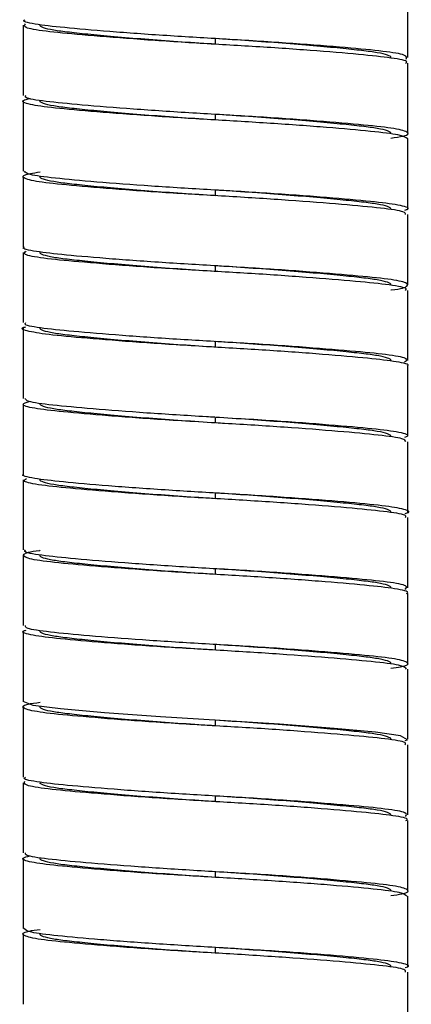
# Paper-space layout '_Posterior' of a CAD drawing. Header units: millimetres. Extents: x -179 to 187, y 0 to 1326.
# Tile 5 of 10: x -7 to 7, y 844 to 879. Entities that reach past the tile are written whole.
import ezdxf

# ---------------------------------------------------------------- set-up
doc = ezdxf.new("R2010")
doc.units = ezdxf.units.MM

psp = doc.layouts.new('_Posterior')

# ---------------------------------------------------------------- linework, layer by layer
at = {"color": 7, "linetype": 'Continuous', "lineweight": 25}
for p, q in [((6.85, 877.775), (6.85, 880.275)), ((-6.85, 878.925), (-6.85, 876.425)), ((0, 878.25), (0, 878.45)), ((6.85, 875.075), (6.85, 877.575)), ((-6.85, 876.225), (-6.85, 873.725)), ((0, 875.55), (0, 875.75)), ((6.85, 872.375), (6.85, 874.875)), ((-6.85, 873.525), (-6.85, 871.025)), ((0, 872.85), (0, 873.05)), ((6.85, 869.675), (6.85, 872.175)), ((-6.85, 870.825), (-6.85, 868.325)), ((0, 870.15), (0, 870.35)), ((6.85, 866.975), (6.85, 869.475)), ((-6.85, 868.125), (-6.85, 865.625)), ((0, 867.45), (0, 867.65)), ((6.85, 864.275), (6.85, 866.775)), ((-6.85, 865.425), (-6.85, 862.925)), ((0, 864.75), (0, 864.95)), ((6.85, 861.575), (6.85, 864.075)), ((-6.85, 862.725), (-6.85, 860.225)), ((0, 862.05), (0, 862.25)), ((6.85, 858.875), (6.85, 861.375)), ((-6.85, 860.025), (-6.85, 857.525)), ((0, 859.35), (0, 859.55)), ((6.85, 856.175), (6.85, 858.675)), ((-6.85, 857.325), (-6.85, 854.825)), ((0, 856.65), (0, 856.85)), ((6.85, 853.475), (6.85, 855.975)), ((-6.85, 854.625), (-6.85, 852.125)), ((0, 853.95), (0, 854.15)), ((6.85, 850.775), (6.85, 853.275)), ((-6.85, 851.925), (-6.85, 849.425)), ((0, 851.25), (0, 851.45)), ((6.85, 848.075), (6.85, 850.575)), ((-6.85, 849.225), (-6.85, 846.725)), ((0, 848.55), (0, 848.75)), ((6.85, 845.375), (6.85, 847.875)), ((-6.85, 846.525), (-6.85, 844.025)), ((0, 845.85), (0, 846.05)), ((6.85, 842.675), (6.85, 845.175))]:
    psp.add_line(p, q, dxfattribs=at)
at = {"color": 7, "linetype": 'Continuous', "lineweight": 25, "flags": 128}
psp.add_lwpolyline([(6.758, 853.427), (6.841, 853.452), (6.593, 853.597), (5.705, 853.725), (4.231, 853.861), (2.284, 854.007), (0.161, 854.141), (-1.96, 854.271), (-3.956, 854.416), (-5.517, 854.555), (-6.494, 854.682), (-6.85, 854.825), (-6.85, 854.825)], dxfattribs=at)
at = {"color": 7, "linetype": 'Continuous', "lineweight": 25}
for points, knots in [([(6.795, 877.72), (6.818, 877.769), (6.863, 877.866), (6.051, 877.997), (4.685, 878.127), (2.82, 878.274), (0.68, 878.413), (-1.524, 878.537), (-3.582, 878.683), (-5.286, 878.827), (-6.399, 878.949), (-6.909, 879.055), (-6.805, 879.114), (-6.785, 879.125)], [0, 0, 0, 0, 0.098651, 0.195289, 0.291645, 0.39138, 0.489393, 0.584687, 0.683968, 0.782983, 0.878113, 0.976535, 1, 1, 1, 1]), ([(6.772, 877.575), (6.795, 877.59), (6.887, 877.653), (6.335, 877.76), (5.172, 877.884), (3.433, 878.029), (1.357, 878.173), (-0.85, 878.296), (-2.977, 878.437), (-4.809, 878.584), (-6.131, 878.712), (-6.882, 878.842), (-6.807, 878.935), (-6.77, 878.98)], [0, 0, 0, 0, 0.031143, 0.129212, 0.224404, 0.323572, 0.422606, 0.517716, 0.61599, 0.71559, 0.811518, 0.908516, 1, 1, 1, 1]), ([(0, 878.25), (-0.391, 878.274), (-0.791, 878.301), (-1.591, 878.356), (-1.99, 878.385), (-2.761, 878.445), (-3.133, 878.475), (-3.828, 878.535), (-4.15, 878.565), (-4.729, 878.622), (-4.985, 878.649), (-5.315, 878.688), (-5.415, 878.7), (-5.601, 878.725), (-5.687, 878.738), (-5.92, 878.778), (-6.043, 878.806), (-6.208, 878.865), (-6.25, 878.895), (-6.25, 878.925)], [0, 0, 0, 0, 0.125, 0.125, 0.25, 0.25, 0.375, 0.375, 0.5, 0.5, 0.625, 0.625, 0.6875, 0.6875, 0.75, 0.75, 0.875, 0.875, 1, 1, 1, 1]), ([(6.25, 877.775), (6.25, 877.805), (6.208, 877.835), (6.043, 877.894), (5.92, 877.922), (5.687, 877.962), (5.601, 877.975), (5.415, 878), (5.315, 878.012), (4.985, 878.051), (4.729, 878.078), (4.15, 878.135), (3.828, 878.165), (3.133, 878.225), (2.761, 878.255), (1.99, 878.315), (1.591, 878.344), (0.791, 878.399), (0.391, 878.426), (0, 878.45)], [0, 0, 0, 0, 0.125, 0.125, 0.25, 0.25, 0.3125, 0.3125, 0.375, 0.375, 0.5, 0.5, 0.625, 0.625, 0.75, 0.75, 0.875, 0.875, 1, 1, 1, 1]), ([(6.85, 874.875), (6.781, 874.924), (6.644, 875.02), (5.587, 875.143), (4.019, 875.283), (2.019, 875.43), (-0.17, 875.559), (-2.344, 875.692), (-4.29, 875.839), (-5.798, 875.976), (-6.692, 876.101), (-6.988, 876.225), (-6.701, 876.296), (-6.605, 876.32)], [0, 0, 0, 0, 0.096426, 0.189002, 0.284524, 0.381463, 0.474915, 0.569163, 0.666213, 0.761084, 0.85403, 0.950786, 1, 1, 1, 1]), ([(6.25, 874.905), (6.41, 874.928), (6.879, 874.995), (6.916, 875.121), (6.371, 875.26), (5.162, 875.384), (3.436, 875.529), (1.356, 875.673), (-0.85, 875.796), (-2.976, 875.937), (-4.812, 876.084), (-6.12, 876.212), (-6.816, 876.324), (-6.775, 876.399), (-6.76, 876.425)], [0, 0, 0, 0, 0.047501, 0.139603, 0.230235, 0.318208, 0.409855, 0.501379, 0.589277, 0.680098, 0.772145, 0.860798, 0.95044, 1, 1, 1, 1]), ([(0, 875.55), (-0.391, 875.574), (-0.791, 875.601), (-1.591, 875.656), (-1.99, 875.685), (-2.761, 875.745), (-3.133, 875.775), (-3.828, 875.835), (-4.15, 875.865), (-4.729, 875.922), (-4.985, 875.949), (-5.315, 875.988), (-5.415, 876), (-5.601, 876.025), (-5.687, 876.038), (-5.92, 876.078), (-6.043, 876.106), (-6.208, 876.165), (-6.25, 876.195), (-6.25, 876.225)], [0, 0, 0, 0, 0.125, 0.125, 0.25, 0.25, 0.375, 0.375, 0.5, 0.5, 0.625, 0.625, 0.6875, 0.6875, 0.75, 0.75, 0.875, 0.875, 1, 1, 1, 1]), ([(6.25, 875.075), (6.25, 875.105), (6.208, 875.135), (6.043, 875.194), (5.92, 875.222), (5.687, 875.262), (5.601, 875.275), (5.415, 875.3), (5.315, 875.312), (4.985, 875.351), (4.729, 875.378), (4.15, 875.435), (3.828, 875.465), (3.133, 875.525), (2.761, 875.555), (1.99, 875.615), (1.591, 875.644), (0.791, 875.699), (0.391, 875.726), (0, 875.75)], [0, 0, 0, 0, 0.125, 0.125, 0.25, 0.25, 0.3125, 0.3125, 0.375, 0.375, 0.5, 0.5, 0.625, 0.625, 0.75, 0.75, 0.875, 0.875, 1, 1, 1, 1]), ([(6.773, 872.175), (6.77, 872.209), (6.763, 872.291), (5.958, 872.406), (4.559, 872.538), (2.662, 872.686), (0.51, 872.823), (-1.69, 872.948), (-3.731, 873.094), (-5.384, 873.237), (-6.504, 873.36), (-6.937, 873.502), (-6.833, 873.62), (-6.374, 873.68), (-6.25, 873.696)], [0, 0, 0, 0, 0.063501, 0.152335, 0.241681, 0.333805, 0.423979, 0.512141, 0.603951, 0.695146, 0.782929, 0.874046, 0.9659, 1, 1, 1, 1]), ([(6.751, 872.335), (6.79, 872.348), (6.971, 872.409), (6.581, 872.52), (5.605, 872.643), (4.014, 872.783), (2.02, 872.93), (-0.17, 873.059), (-2.343, 873.192), (-4.295, 873.339), (-5.78, 873.476), (-6.706, 873.595), (-6.772, 873.684), (-6.803, 873.725)], [0, 0, 0, 0, 0.027857, 0.128036, 0.224216, 0.323455, 0.424168, 0.521257, 0.619173, 0.720001, 0.818564, 0.915128, 1, 1, 1, 1]), ([(0, 872.85), (-0.391, 872.874), (-0.791, 872.901), (-1.591, 872.956), (-1.99, 872.985), (-2.761, 873.045), (-3.133, 873.075), (-3.828, 873.135), (-4.15, 873.165), (-4.729, 873.222), (-4.985, 873.249), (-5.315, 873.288), (-5.415, 873.3), (-5.601, 873.325), (-5.687, 873.338), (-5.92, 873.378), (-6.043, 873.406), (-6.208, 873.465), (-6.25, 873.495), (-6.25, 873.525)], [0, 0, 0, 0, 0.125, 0.125, 0.25, 0.25, 0.375, 0.375, 0.5, 0.5, 0.625, 0.625, 0.6875, 0.6875, 0.75, 0.75, 0.875, 0.875, 1, 1, 1, 1]), ([(6.25, 872.375), (6.25, 872.405), (6.208, 872.435), (6.043, 872.494), (5.92, 872.522), (5.687, 872.562), (5.601, 872.575), (5.415, 872.6), (5.315, 872.612), (4.985, 872.651), (4.729, 872.678), (4.15, 872.735), (3.828, 872.765), (3.133, 872.825), (2.761, 872.855), (1.99, 872.915), (1.591, 872.944), (0.791, 872.999), (0.391, 873.026), (0, 873.05)], [0, 0, 0, 0, 0.125, 0.125, 0.25, 0.25, 0.3125, 0.3125, 0.375, 0.375, 0.5, 0.5, 0.625, 0.625, 0.75, 0.75, 0.875, 0.875, 1, 1, 1, 1]), ([(6.25, 869.491), (6.251, 869.491), (6.649, 869.535), (6.89, 869.63), (6.81, 869.777), (5.971, 869.906), (4.556, 870.038), (2.663, 870.186), (0.51, 870.323), (-1.691, 870.448), (-3.728, 870.594), (-5.397, 870.737), (-6.457, 870.859), (-6.93, 870.962), (-6.818, 871.018), (-6.802, 871.025)], [0, 0, 0, 0, 0.000198, 0.090073, 0.181405, 0.269541, 0.358186, 0.449587, 0.539053, 0.626523, 0.717611, 0.80809, 0.895184, 0.985586, 1, 1, 1, 1]), ([(6.764, 869.475), (6.786, 869.494), (6.865, 869.56), (6.268, 869.67), (5.055, 869.794), (3.283, 869.94), (1.189, 870.084), (-1.019, 870.206), (-3.131, 870.348), (-4.932, 870.495), (-6.207, 870.621), (-6.895, 870.749), (-6.795, 870.836), (-6.75, 870.876)], [0, 0, 0, 0, 0.0388836, 0.1368856, 0.2325123, 0.3321213, 0.4311967, 0.5264945, 0.6253155, 0.7250691, 0.820942, 0.9185857, 1, 1, 1, 1]), ([(0, 870.15), (-0.391, 870.174), (-0.791, 870.201), (-1.591, 870.256), (-1.99, 870.285), (-2.761, 870.345), (-3.133, 870.375), (-3.828, 870.435), (-4.15, 870.465), (-4.729, 870.522), (-4.985, 870.549), (-5.315, 870.588), (-5.415, 870.6), (-5.601, 870.625), (-5.687, 870.638), (-5.92, 870.678), (-6.043, 870.706), (-6.208, 870.765), (-6.25, 870.795), (-6.25, 870.825)], [0, 0, 0, 0, 0.125, 0.125, 0.25, 0.25, 0.375, 0.375, 0.5, 0.5, 0.625, 0.625, 0.6875, 0.6875, 0.75, 0.75, 0.875, 0.875, 1, 1, 1, 1]), ([(6.25, 869.675), (6.25, 869.705), (6.208, 869.735), (6.043, 869.794), (5.92, 869.822), (5.687, 869.862), (5.601, 869.875), (5.415, 869.9), (5.315, 869.912), (4.985, 869.951), (4.729, 869.978), (4.15, 870.035), (3.828, 870.065), (3.133, 870.125), (2.761, 870.155), (1.99, 870.215), (1.591, 870.244), (0.791, 870.299), (0.391, 870.326), (0, 870.35)], [0, 0, 0, 0, 0.125, 0.125, 0.25, 0.25, 0.3125, 0.3125, 0.375, 0.375, 0.5, 0.5, 0.625, 0.625, 0.75, 0.75, 0.875, 0.875, 1, 1, 1, 1]), ([(6.824, 866.775), (6.832, 866.779), (6.949, 866.83), (6.512, 866.931), (5.505, 867.053), (3.871, 867.195), (1.856, 867.341), (-0.34, 867.468), (-2.505, 867.603), (-4.422, 867.751), (-5.895, 867.885), (-6.718, 868.012), (-6.995, 868.119), (-6.781, 868.173), (-6.753, 868.18)], [0, 0, 0, 0, 0.007988, 0.106866, 0.201914, 0.300369, 0.399887, 0.49559, 0.592837, 0.692583, 0.789702, 0.885509, 0.985064, 1, 1, 1, 1]), ([(6.737, 866.927), (6.788, 866.962), (6.908, 867.045), (6.28, 867.17), (5.052, 867.294), (3.284, 867.44), (1.188, 867.584), (-1.02, 867.706), (-3.13, 867.848), (-4.935, 867.995), (-6.196, 868.121), (-6.841, 868.232), (-6.78, 868.303), (-6.76, 868.325)], [0, 0, 0, 0, 0.071711, 0.169937, 0.265782, 0.365619, 0.464921, 0.560436, 0.659483, 0.759464, 0.855556, 0.953423, 1, 1, 1, 1]), ([(0, 867.45), (-0.391, 867.474), (-0.791, 867.501), (-1.591, 867.556), (-1.99, 867.585), (-2.761, 867.645), (-3.133, 867.675), (-3.828, 867.735), (-4.15, 867.765), (-4.729, 867.822), (-4.985, 867.849), (-5.315, 867.888), (-5.415, 867.9), (-5.601, 867.925), (-5.687, 867.938), (-5.92, 867.978), (-6.043, 868.006), (-6.208, 868.065), (-6.25, 868.095), (-6.25, 868.125)], [0, 0, 0, 0, 0.125, 0.125, 0.25, 0.25, 0.375, 0.375, 0.5, 0.5, 0.625, 0.625, 0.6875, 0.6875, 0.75, 0.75, 0.875, 0.875, 1, 1, 1, 1]), ([(6.25, 866.975), (6.25, 867.005), (6.208, 867.035), (6.043, 867.094), (5.92, 867.122), (5.687, 867.162), (5.601, 867.175), (5.415, 867.2), (5.315, 867.212), (4.985, 867.251), (4.729, 867.278), (4.15, 867.335), (3.828, 867.365), (3.133, 867.425), (2.761, 867.455), (1.99, 867.515), (1.591, 867.544), (0.791, 867.599), (0.391, 867.626), (0, 867.65)], [0, 0, 0, 0, 0.125, 0.125, 0.25, 0.25, 0.3125, 0.3125, 0.375, 0.375, 0.5, 0.5, 0.625, 0.625, 0.75, 0.75, 0.875, 0.875, 1, 1, 1, 1]), ([(-0.026, 864.951), (-0.125, 864.957), (-0.942, 865.006), (-2.506, 865.103), (-4.428, 865.251), (-5.871, 865.385), (-6.735, 865.502), (-6.77, 865.587), (-6.785, 865.625)], [0, 0, 0, 0, 0.027956, 0.230693, 0.438638, 0.641108, 0.840842, 1, 1, 1, 1]), ([(-0.623, 864.789), (-1.018, 864.812), (-2.155, 864.88), (-3.871, 865.006), (-5.497, 865.147), (-6.542, 865.27), (-6.979, 865.4), (-6.737, 865.481), (-6.637, 865.514)], [0, 0, 0, 0, 0.103095, 0.296707, 0.488252, 0.673167, 0.865535, 1, 1, 1, 1]), ([(0, 864.75), (-0.391, 864.774), (-0.791, 864.801), (-1.591, 864.856), (-1.99, 864.885), (-2.761, 864.945), (-3.133, 864.975), (-3.828, 865.035), (-4.15, 865.065), (-4.729, 865.122), (-4.985, 865.149), (-5.315, 865.188), (-5.415, 865.2), (-5.601, 865.225), (-5.687, 865.238), (-5.92, 865.278), (-6.043, 865.306), (-6.208, 865.365), (-6.25, 865.395), (-6.25, 865.425)], [0, 0, 0, 0, 0.125, 0.125, 0.25, 0.25, 0.375, 0.375, 0.5, 0.5, 0.625, 0.625, 0.6875, 0.6875, 0.75, 0.75, 0.875, 0.875, 1, 1, 1, 1]), ([(6.25, 864.275), (6.25, 864.305), (6.208, 864.335), (6.043, 864.394), (5.92, 864.422), (5.687, 864.462), (5.601, 864.475), (5.415, 864.5), (5.315, 864.512), (4.985, 864.551), (4.729, 864.578), (4.15, 864.635), (3.828, 864.665), (3.133, 864.725), (2.761, 864.755), (1.99, 864.815), (1.591, 864.844), (0.791, 864.899), (0.391, 864.926), (0, 864.95)], [0, 0, 0, 0, 0.125, 0.125, 0.25, 0.25, 0.3125, 0.3125, 0.375, 0.375, 0.5, 0.5, 0.625, 0.625, 0.75, 0.75, 0.875, 0.875, 1, 1, 1, 1]), ([(6.746, 864.238), (6.789, 864.254), (6.959, 864.318), (6.528, 864.431), (5.501, 864.553), (3.87, 864.694), (2.156, 864.82), (1.018, 864.888), (0.623, 864.911)], [0, 0, 0, 0, 0.070077, 0.276755, 0.475427, 0.681221, 0.889235, 1, 1, 1, 1]), ([(6.785, 864.075), (6.77, 864.113), (6.735, 864.198), (5.871, 864.315), (4.428, 864.449), (2.506, 864.597), (0.942, 864.694), (0.125, 864.743), (0.026, 864.749)], [0, 0, 0, 0, 0.159158, 0.358892, 0.561362, 0.769307, 0.972044, 1, 1, 1, 1]), ([(6.753, 861.52), (6.781, 861.527), (6.995, 861.581), (6.718, 861.688), (5.895, 861.815), (4.422, 861.949), (2.505, 862.097), (0.34, 862.232), (-1.856, 862.359), (-3.871, 862.505), (-5.505, 862.647), (-6.512, 862.769), (-6.949, 862.87), (-6.832, 862.921), (-6.824, 862.925)], [0, 0, 0, 0, 0.014936, 0.114491, 0.210298, 0.307417, 0.407163, 0.50441, 0.600113, 0.699631, 0.798086, 0.893134, 0.992012, 1, 1, 1, 1]), ([(6.76, 861.375), (6.78, 861.397), (6.841, 861.468), (6.196, 861.579), (4.935, 861.705), (3.13, 861.852), (1.02, 861.994), (-1.188, 862.116), (-3.284, 862.26), (-5.052, 862.406), (-6.28, 862.53), (-6.908, 862.655), (-6.788, 862.738), (-6.737, 862.773)], [0, 0, 0, 0, 0.046577, 0.144444, 0.240536, 0.340517, 0.439564, 0.535079, 0.634381, 0.734218, 0.830063, 0.928289, 1, 1, 1, 1]), ([(0, 862.05), (-0.391, 862.074), (-0.791, 862.101), (-1.591, 862.156), (-1.99, 862.185), (-2.761, 862.245), (-3.133, 862.275), (-3.828, 862.335), (-4.15, 862.365), (-4.729, 862.422), (-4.985, 862.449), (-5.315, 862.488), (-5.415, 862.5), (-5.601, 862.525), (-5.687, 862.538), (-5.92, 862.578), (-6.043, 862.606), (-6.208, 862.665), (-6.25, 862.695), (-6.25, 862.725)], [0, 0, 0, 0, 0.125, 0.125, 0.25, 0.25, 0.375, 0.375, 0.5, 0.5, 0.625, 0.625, 0.6875, 0.6875, 0.75, 0.75, 0.875, 0.875, 1, 1, 1, 1]), ([(6.25, 861.575), (6.25, 861.605), (6.208, 861.635), (6.043, 861.694), (5.92, 861.722), (5.687, 861.762), (5.601, 861.775), (5.415, 861.8), (5.315, 861.812), (4.985, 861.851), (4.729, 861.878), (4.15, 861.935), (3.828, 861.965), (3.133, 862.025), (2.761, 862.055), (1.99, 862.115), (1.591, 862.144), (0.791, 862.199), (0.391, 862.226), (0, 862.25)], [0, 0, 0, 0, 0.125, 0.125, 0.25, 0.25, 0.3125, 0.3125, 0.375, 0.375, 0.5, 0.5, 0.625, 0.625, 0.75, 0.75, 0.875, 0.875, 1, 1, 1, 1]), ([(6.802, 858.675), (6.818, 858.682), (6.93, 858.738), (6.457, 858.841), (5.397, 858.963), (3.728, 859.106), (1.691, 859.252), (-0.51, 859.377), (-2.663, 859.514), (-4.556, 859.662), (-5.971, 859.794), (-6.81, 859.923), (-6.89, 860.07), (-6.649, 860.165), (-6.251, 860.209), (-6.25, 860.209)], [0, 0, 0, 0, 0.014414, 0.104816, 0.19191, 0.282389, 0.373477, 0.460947, 0.550413, 0.641814, 0.730459, 0.818595, 0.909927, 0.999802, 1, 1, 1, 1]), ([(6.75, 858.824), (6.795, 858.864), (6.895, 858.951), (6.207, 859.079), (4.932, 859.205), (3.131, 859.352), (1.019, 859.494), (-1.189, 859.616), (-3.283, 859.76), (-5.055, 859.906), (-6.268, 860.03), (-6.865, 860.14), (-6.786, 860.206), (-6.764, 860.225)], [0, 0, 0, 0, 0.081414, 0.179058, 0.274931, 0.374685, 0.473506, 0.568803, 0.667879, 0.767488, 0.863114, 0.961116, 1, 1, 1, 1]), ([(0, 859.35), (-0.391, 859.374), (-0.791, 859.401), (-1.591, 859.456), (-1.99, 859.485), (-2.761, 859.545), (-3.133, 859.575), (-3.828, 859.635), (-4.15, 859.665), (-4.729, 859.722), (-4.985, 859.749), (-5.315, 859.788), (-5.415, 859.8), (-5.601, 859.825), (-5.687, 859.838), (-5.92, 859.878), (-6.043, 859.906), (-6.208, 859.965), (-6.25, 859.995), (-6.25, 860.025)], [0, 0, 0, 0, 0.125, 0.125, 0.25, 0.25, 0.375, 0.375, 0.5, 0.5, 0.625, 0.625, 0.6875, 0.6875, 0.75, 0.75, 0.875, 0.875, 1, 1, 1, 1]), ([(6.25, 858.875), (6.25, 858.905), (6.208, 858.935), (6.043, 858.994), (5.92, 859.022), (5.687, 859.062), (5.601, 859.075), (5.415, 859.1), (5.315, 859.112), (4.985, 859.151), (4.729, 859.178), (4.15, 859.235), (3.828, 859.265), (3.133, 859.325), (2.761, 859.355), (1.99, 859.415), (1.591, 859.444), (0.791, 859.499), (0.391, 859.526), (0, 859.55)], [0, 0, 0, 0, 0.125, 0.125, 0.25, 0.25, 0.3125, 0.3125, 0.375, 0.375, 0.5, 0.5, 0.625, 0.625, 0.75, 0.75, 0.875, 0.875, 1, 1, 1, 1]), ([(6.25, 856.004), (6.374, 856.02), (6.833, 856.08), (6.937, 856.198), (6.504, 856.34), (5.384, 856.463), (3.731, 856.606), (1.69, 856.752), (-0.51, 856.877), (-2.662, 857.014), (-4.559, 857.162), (-5.958, 857.294), (-6.763, 857.409), (-6.77, 857.491), (-6.773, 857.525)], [0, 0, 0, 0, 0.0341, 0.125954, 0.217071, 0.304854, 0.396049, 0.487859, 0.576021, 0.666195, 0.758319, 0.847665, 0.936499, 1, 1, 1, 1]), ([(6.803, 855.975), (6.772, 856.016), (6.706, 856.105), (5.78, 856.224), (4.295, 856.361), (2.343, 856.508), (0.17, 856.641), (-2.02, 856.77), (-4.014, 856.917), (-5.605, 857.057), (-6.581, 857.18), (-6.971, 857.291), (-6.789, 857.352), (-6.749, 857.366)], [0, 0, 0, 0, 0.084812, 0.181308, 0.279801, 0.380558, 0.478404, 0.575425, 0.676066, 0.775235, 0.871347, 0.971455, 1, 1, 1, 1]), ([(0, 856.65), (-0.391, 856.674), (-0.791, 856.701), (-1.591, 856.756), (-1.99, 856.785), (-2.761, 856.845), (-3.133, 856.875), (-3.828, 856.935), (-4.15, 856.965), (-4.729, 857.022), (-4.985, 857.049), (-5.315, 857.088), (-5.415, 857.1), (-5.601, 857.125), (-5.687, 857.138), (-5.92, 857.178), (-6.043, 857.206), (-6.208, 857.265), (-6.25, 857.295), (-6.25, 857.325)], [0, 0, 0, 0, 0.125, 0.125, 0.25, 0.25, 0.375, 0.375, 0.5, 0.5, 0.625, 0.625, 0.6875, 0.6875, 0.75, 0.75, 0.875, 0.875, 1, 1, 1, 1]), ([(6.25, 856.175), (6.25, 856.205), (6.208, 856.235), (6.043, 856.294), (5.92, 856.322), (5.687, 856.362), (5.601, 856.375), (5.415, 856.4), (5.315, 856.412), (4.985, 856.451), (4.729, 856.478), (4.15, 856.535), (3.828, 856.565), (3.133, 856.625), (2.761, 856.655), (1.99, 856.715), (1.591, 856.744), (0.791, 856.799), (0.391, 856.826), (0, 856.85)], [0, 0, 0, 0, 0.125, 0.125, 0.25, 0.25, 0.3125, 0.3125, 0.375, 0.375, 0.5, 0.5, 0.625, 0.625, 0.75, 0.75, 0.875, 0.875, 1, 1, 1, 1]), ([(6.76, 853.275), (6.775, 853.301), (6.816, 853.376), (6.12, 853.488), (4.812, 853.616), (2.976, 853.763), (0.85, 853.904), (-1.356, 854.027), (-3.436, 854.171), (-5.162, 854.316), (-6.371, 854.44), (-6.916, 854.579), (-6.879, 854.705), (-6.41, 854.772), (-6.25, 854.795)], [0, 0, 0, 0, 0.04956, 0.139202, 0.227855, 0.319902, 0.410723, 0.498621, 0.590145, 0.681792, 0.769765, 0.860397, 0.952499, 1, 1, 1, 1]), ([(0, 853.95), (-0.391, 853.974), (-0.791, 854.001), (-1.591, 854.056), (-1.99, 854.085), (-2.761, 854.145), (-3.133, 854.175), (-3.828, 854.235), (-4.15, 854.265), (-4.729, 854.322), (-4.985, 854.349), (-5.315, 854.388), (-5.415, 854.4), (-5.601, 854.425), (-5.687, 854.438), (-5.92, 854.478), (-6.043, 854.506), (-6.208, 854.565), (-6.25, 854.595), (-6.25, 854.625)], [0, 0, 0, 0, 0.125, 0.125, 0.25, 0.25, 0.375, 0.375, 0.5, 0.5, 0.625, 0.625, 0.6875, 0.6875, 0.75, 0.75, 0.875, 0.875, 1, 1, 1, 1]), ([(6.25, 853.475), (6.25, 853.505), (6.208, 853.535), (6.043, 853.594), (5.92, 853.622), (5.687, 853.662), (5.601, 853.675), (5.415, 853.7), (5.315, 853.712), (4.985, 853.751), (4.729, 853.778), (4.15, 853.835), (3.828, 853.865), (3.133, 853.925), (2.761, 853.955), (1.99, 854.015), (1.591, 854.044), (0.791, 854.099), (0.391, 854.126), (0, 854.15)], [0, 0, 0, 0, 0.125, 0.125, 0.25, 0.25, 0.3125, 0.3125, 0.375, 0.375, 0.5, 0.5, 0.625, 0.625, 0.75, 0.75, 0.875, 0.875, 1, 1, 1, 1]), ([(6.785, 850.575), (6.805, 850.586), (6.909, 850.645), (6.399, 850.751), (5.286, 850.873), (3.582, 851.017), (1.524, 851.163), (-0.68, 851.287), (-2.82, 851.426), (-4.685, 851.573), (-6.051, 851.703), (-6.863, 851.834), (-6.818, 851.931), (-6.795, 851.98)], [0, 0, 0, 0, 0.023465, 0.121887, 0.217017, 0.316032, 0.415313, 0.510607, 0.60862, 0.708355, 0.804711, 0.901349, 1, 1, 1, 1]), ([(6.77, 850.72), (6.807, 850.765), (6.882, 850.858), (6.131, 850.988), (4.809, 851.116), (2.977, 851.263), (0.85, 851.404), (-1.357, 851.527), (-3.433, 851.671), (-5.172, 851.816), (-6.335, 851.94), (-6.887, 852.047), (-6.795, 852.11), (-6.772, 852.125)], [0, 0, 0, 0, 0.091484, 0.188482, 0.28441, 0.38401, 0.482284, 0.577394, 0.676428, 0.775596, 0.870788, 0.968857, 1, 1, 1, 1]), ([(0, 851.25), (-0.391, 851.274), (-0.791, 851.301), (-1.591, 851.356), (-1.99, 851.385), (-2.761, 851.445), (-3.133, 851.475), (-3.828, 851.535), (-4.15, 851.565), (-4.729, 851.622), (-4.985, 851.649), (-5.315, 851.688), (-5.415, 851.7), (-5.601, 851.725), (-5.687, 851.738), (-5.92, 851.778), (-6.043, 851.806), (-6.208, 851.865), (-6.25, 851.895), (-6.25, 851.925)], [0, 0, 0, 0, 0.125, 0.125, 0.25, 0.25, 0.375, 0.375, 0.5, 0.5, 0.625, 0.625, 0.6875, 0.6875, 0.75, 0.75, 0.875, 0.875, 1, 1, 1, 1]), ([(6.25, 850.775), (6.25, 850.805), (6.208, 850.835), (6.043, 850.894), (5.92, 850.922), (5.687, 850.962), (5.601, 850.975), (5.415, 851), (5.315, 851.012), (4.985, 851.051), (4.729, 851.078), (4.15, 851.135), (3.828, 851.165), (3.133, 851.225), (2.761, 851.255), (1.99, 851.315), (1.591, 851.344), (0.791, 851.399), (0.391, 851.426), (0, 851.45)], [0, 0, 0, 0, 0.125, 0.125, 0.25, 0.25, 0.3125, 0.3125, 0.375, 0.375, 0.5, 0.5, 0.625, 0.625, 0.75, 0.75, 0.875, 0.875, 1, 1, 1, 1]), ([(6.25, 847.904), (6.392, 847.924), (6.857, 847.988), (6.929, 848.109), (6.439, 848.25), (5.275, 848.373), (3.585, 848.517), (1.524, 848.663), (-0.68, 848.787), (-2.82, 848.926), (-4.687, 849.073), (-6.041, 849.203), (-6.79, 849.317), (-6.771, 849.395), (-6.764, 849.425)], [0, 0, 0, 0, 0.040626, 0.132636, 0.223542, 0.311407, 0.402859, 0.494558, 0.582575, 0.673103, 0.765221, 0.854218, 0.943476, 1, 1, 1, 1]), ([(6.824, 847.875), (6.775, 847.92), (6.676, 848.013), (5.686, 848.133), (4.158, 848.272), (2.181, 848.419), (0, 848.55), (-2.183, 848.681), (-4.154, 848.828), (-5.701, 848.967), (-6.646, 849.09), (-6.987, 849.217), (-6.713, 849.291), (-6.613, 849.318)], [0, 0, 0, 0, 0.0892123, 0.1820813, 0.2774341, 0.3745906, 0.4685722, 0.5625538, 0.6597104, 0.7550631, 0.8479321, 0.944683, 1, 1, 1, 1]), ([(0, 848.55), (-0.391, 848.574), (-0.791, 848.601), (-1.591, 848.656), (-1.99, 848.685), (-2.761, 848.745), (-3.133, 848.775), (-3.828, 848.835), (-4.15, 848.865), (-4.729, 848.922), (-4.985, 848.949), (-5.315, 848.988), (-5.415, 849), (-5.601, 849.025), (-5.687, 849.038), (-5.92, 849.078), (-6.043, 849.106), (-6.208, 849.165), (-6.25, 849.195), (-6.25, 849.225)], [0, 0, 0, 0, 0.125, 0.125, 0.25, 0.25, 0.375, 0.375, 0.5, 0.5, 0.625, 0.625, 0.6875, 0.6875, 0.75, 0.75, 0.875, 0.875, 1, 1, 1, 1]), ([(6.25, 848.075), (6.25, 848.105), (6.208, 848.135), (6.043, 848.194), (5.92, 848.222), (5.687, 848.262), (5.601, 848.275), (5.415, 848.3), (5.315, 848.312), (4.985, 848.351), (4.729, 848.378), (4.15, 848.435), (3.828, 848.465), (3.133, 848.525), (2.761, 848.555), (1.99, 848.615), (1.591, 848.644), (0.791, 848.699), (0.391, 848.726), (0, 848.75)], [0, 0, 0, 0, 0.125, 0.125, 0.25, 0.25, 0.3125, 0.3125, 0.375, 0.375, 0.5, 0.5, 0.625, 0.625, 0.75, 0.75, 0.875, 0.875, 1, 1, 1, 1]), ([(6.764, 845.175), (6.771, 845.205), (6.79, 845.283), (6.041, 845.397), (4.687, 845.527), (2.82, 845.674), (0.68, 845.813), (-1.524, 845.937), (-3.585, 846.083), (-5.275, 846.227), (-6.439, 846.35), (-6.929, 846.491), (-6.857, 846.612), (-6.392, 846.676), (-6.25, 846.696)], [0, 0, 0, 0, 0.056524, 0.145782, 0.234779, 0.326897, 0.417425, 0.505442, 0.597141, 0.688593, 0.776458, 0.867364, 0.959374, 1, 1, 1, 1]), ([(6.756, 845.332), (6.791, 845.342), (6.982, 845.4), (6.63, 845.51), (5.705, 845.633), (4.153, 845.772), (2.183, 845.919), (0, 846.05), (-2.181, 846.181), (-4.158, 846.328), (-5.686, 846.467), (-6.676, 846.587), (-6.775, 846.68), (-6.824, 846.725)], [0, 0, 0, 0, 0.0224501, 0.1225672, 0.2186672, 0.3173374, 0.4178742, 0.5151255, 0.6123769, 0.7129136, 0.8115839, 0.9076839, 1, 1, 1, 1]), ([(0, 845.85), (-0.391, 845.874), (-0.791, 845.901), (-1.591, 845.956), (-1.99, 845.985), (-2.761, 846.045), (-3.133, 846.075), (-3.828, 846.135), (-4.15, 846.165), (-4.729, 846.222), (-4.985, 846.249), (-5.315, 846.288), (-5.415, 846.3), (-5.601, 846.325), (-5.687, 846.338), (-5.92, 846.378), (-6.043, 846.406), (-6.208, 846.465), (-6.25, 846.495), (-6.25, 846.525)], [0, 0, 0, 0, 0.125, 0.125, 0.25, 0.25, 0.375, 0.375, 0.5, 0.5, 0.625, 0.625, 0.6875, 0.6875, 0.75, 0.75, 0.875, 0.875, 1, 1, 1, 1]), ([(6.25, 845.375), (6.25, 845.405), (6.208, 845.435), (6.043, 845.494), (5.92, 845.522), (5.687, 845.562), (5.601, 845.575), (5.415, 845.6), (5.315, 845.612), (4.985, 845.651), (4.729, 845.678), (4.15, 845.735), (3.828, 845.765), (3.133, 845.825), (2.761, 845.855), (1.99, 845.915), (1.591, 845.944), (0.791, 845.999), (0.391, 846.026), (0, 846.05)], [0, 0, 0, 0, 0.125, 0.125, 0.25, 0.25, 0.3125, 0.3125, 0.375, 0.375, 0.5, 0.5, 0.625, 0.625, 0.75, 0.75, 0.875, 0.875, 1, 1, 1, 1])]:
    psp.add_open_spline(points, degree=3, knots=knots, dxfattribs=at)

doc.saveas('drawing.dxf')
